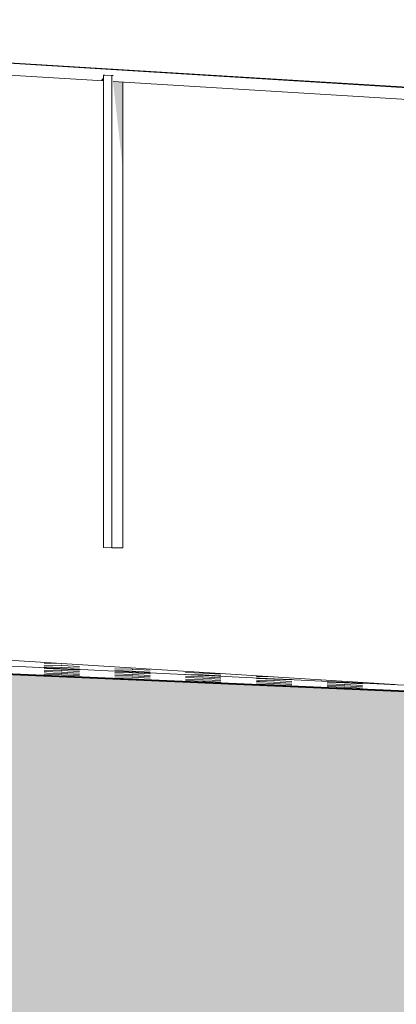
# Model space of a CAD drawing. Header units: millimetres. Extents: x -36476 to 2373, y -53000 to 10500.
# Tile 9 of 35: x -33468 to -31871, y -1205 to 2964. Entities that reach past the tile are written whole.
import ezdxf

# ---------------------------------------------------------------- set-up
doc = ezdxf.new("R2010")
doc.units = ezdxf.units.MM
doc.header["$MEASUREMENT"] = 0
for name, color, linetype in [('Nouveau_0', 7, 'Continuous'), ('Nouveau_Equip - Escaliers et ascenseurs', 7, 'Continuous'), ('Terrain - original', 7, 'Continuous')]:
    doc.layers.add(name, color=color, linetype=linetype)

# ---------------------------------------------------------------- blocks, each defined once
blk = doc.blocks.new('Élément de coupe_3')
at = {"layer": 'Terrain - original', "linetype": 'Continuous', "lineweight": 13}
h = blk.add_hatch(dxfattribs=at)
h.set_pattern_fill('__TERRE_VÉGÉTALISÉE', style=0, pattern_type=2)
h.set_pattern_definition([(45, (0, 0), (-63.63961, 63.63961), []), (45, (-21.21, 21.21), (-127.2792, 127.2792), []), (45, (-42.43, 42.43), (-127.2792, 127.2792), []), (135, (-63.64, 63.64), (21.213203, 21.213203), [90, -90])])
h.paths.add_polyline_path([(-36475.6, 322.4), (-36475.6, -53000), (2372.7, -53000), (2372.7, -1000), (1114, -1000), (1114, -2000), (-3886, -2000), (-3886, -1000), (-30189.1, -1000), (-30189.1, 49.2), (-31403, 102), (-33105.9, 176.1), (-34834.4, 251.2), (-36464.5, 322)])
at = {"layer": 'Terrain - original', "color": 251, "linetype": 'Continuous', "lineweight": 13}
for p, q in [((-36475.6, 368.2), (-31560.4, 133.5)), ((-33289.7, 237.4), (-33364.7, 239.5)), ((-33289.6, 229.6), (-33364.6, 231.6)), ((-33289.6, 221.7), (-33364.6, 223.8)), ((-33289.5, 214.2), (-33364.5, 216.6)), ((-33289.4, 207.7), (-33364.4, 210.2)), ((-33289.7, 237.4), (-33289.7, 235.5)), ((-33289.7, 237.4), (-33271.7, 236.5)), ((-33289.6, 229.6), (-33289.6, 227.6)), ((-33289.6, 229.6), (-33214.6, 225.6)), ((-33289.6, 221.7), (-33289.6, 219.8)), ((-33289.6, 221.7), (-33214.6, 217.7)), ((-33289.5, 214.2), (-33289.4, 212.6)), ((-33289.5, 214.2), (-33214.5, 210.2)), ((-32989.6, 213.6), (-33064.6, 215.6)), ((-32989.6, 213.6), (-32989.6, 211.6)), ((-32989.6, 213.6), (-32914.6, 209.5)), ((-33289.3, 201.6), (-33364.3, 204.1)), ((-33353.1, 197.7), (-33364.3, 198.1)), ((-33289.2, 189.6), (-33364.2, 192.1)), ((-33289.3, 195.6), (-33353.1, 197.7)), ((-33289.4, 207.7), (-33289.4, 206.2)), ((-33289.4, 207.7), (-33214.4, 203.7)), ((-33289.3, 201.6), (-33289.3, 200.1)), ((-33289.3, 201.6), (-33214.3, 197.5)), ((-33289.3, 195.6), (-33289.3, 194.6)), ((-33289.3, 195.6), (-33214.3, 191.5)), ((-33289.3, 194.6), (-33289.3, 194.1)), ((-33289.2, 189.6), (-33289.2, 188.1)), ((-33289.2, 189.6), (-33214.2, 185.6)), ((-32989.6, 205.7), (-33064.5, 207.8)), ((-32989.4, 198), (-33064.4, 200.4)), ((-32989.4, 191.6), (-33064.4, 194.1)), ((-32989.3, 185.5), (-33064.3, 188)), ((-32989.3, 179.5), (-33064.2, 182)), ((-32989.2, 173.6), (-33064.2, 176.1)), ((-32989.6, 205.7), (-32989.5, 203.7)), ((-32989.6, 205.7), (-32914.5, 201.7)), ((-32989.4, 198), (-32989.4, 196.4)), ((-32989.4, 198), (-32914.4, 194)), ((-32989.4, 191.6), (-32989.4, 190.1)), ((-32989.4, 191.6), (-32914.4, 187.6)), ((-32989.3, 185.5), (-32989.3, 184)), ((-32989.3, 185.5), (-32914.3, 181.5)), ((-32989.3, 179.5), (-32989.2, 178)), ((-32989.3, 179.5), (-32914.2, 175.5)), ((-32989.2, 173.6), (-32989.2, 172.1)), ((-32989.2, 173.6), (-32914.2, 169.5)), ((-32689.6, 197.5), (-32764.6, 199.6)), ((-32689.5, 189.7), (-32764.5, 191.7)), ((-32753.3, 190.5), (-32764.5, 190.8)), ((-32689.4, 181.8), (-32764.4, 184.2)), ((-32689.3, 175.5), (-32764.3, 178)), ((-32689.3, 169.5), (-32764.3, 172)), ((-32689.6, 197.5), (-32689.6, 195.6)), ((-32689.6, 197.5), (-32614.6, 193.5)), ((-32689.5, 189.7), (-32689.5, 187.7)), ((-32689.5, 189.7), (-32614.5, 185.7)), ((-32689.5, 187.4), (-32689.4, 186.8)), ((-32689.4, 181.8), (-32689.4, 180.2)), ((-32689.4, 181.8), (-32614.4, 177.8)), ((-32689.4, 180.2), (-32689.4, 180.2)), ((-32689.3, 175.5), (-32689.3, 174)), ((-32689.3, 175.5), (-32614.3, 171.5)), ((-32689.3, 169.5), (-32689.3, 168)), ((-32689.3, 169.5), (-32614.3, 165.5)), ((-32406, 181.9), (-32464.5, 183.5)), ((-32389.4, 172.2), (-32464.4, 174.6)), ((-32389.4, 165.6), (-32464.4, 168.1)), ((-32389.5, 173.6), (-32416.8, 174.4)), ((-32389.6, 180.9), (-32389.5, 179.5)), ((-32389.5, 173.6), (-32389.5, 173.1)), ((-32389.5, 173.6), (-32314.5, 169.6)), ((-32389.4, 172.2), (-32389.4, 170.6)), ((-32389.4, 172.2), (-32314.4, 168.2)), ((-32689.2, 163.5), (-32764.2, 166)), ((-32689.2, 163.5), (-32689.2, 162)), ((-32689.2, 163.5), (-32614.2, 159.5)), ((-32451.1, 161.5), (-32464.3, 161.9)), ((-32389.3, 153.4), (-32464.2, 155.9)), ((-32389.2, 147.4), (-32464.2, 150)), ((-32389.3, 159.5), (-32451.1, 161.5)), ((-32389.4, 165.6), (-32389.4, 164.1)), ((-32389.4, 165.6), (-32314.4, 161.6)), ((-32389.3, 159.5), (-32389.3, 158.5)), ((-32389.3, 159.5), (-32314.3, 155.4)), ((-32389.3, 158.5), (-32389.3, 157.9)), ((-32389.3, 153.4), (-32389.2, 151.9)), ((-32389.3, 153.4), (-32314.2, 149.4)), ((-32389.2, 147.4), (-32389.2, 146)), ((-32389.2, 147.4), (-32314.2, 143.4)), ((-32089.4, 156), (-32164.4, 158.4)), ((-32089.3, 149.6), (-32164.3, 152)), ((-32089.3, 143.4), (-32164.3, 145.9)), ((-32089.2, 137.4), (-32164.2, 139.9)), ((-32089.4, 156), (-32089.4, 154.4)), ((-32089.4, 156), (-32014.4, 152)), ((-32089.3, 149.6), (-32089.3, 148)), ((-32089.3, 149.6), (-32014.3, 145.5)), ((-32089.3, 143.4), (-32089.3, 141.9)), ((-32089.3, 143.4), (-32014.3, 139.4)), ((-32089.2, 137.4), (-32089.2, 135.9)), ((-32089.2, 137.4), (-32014.2, 133.4))]:
    blk.add_line(p, q, dxfattribs=at)
at = {"layer": 'Terrain - original', "color": 7, "linetype": 'Continuous', "lineweight": 40, "flags": 128}
blk.add_lwpolyline([(-36475.6, 322.4), (-36464.5, 322), (-34834.4, 251.2), (-33105.9, 176.1), (-31403, 102), (-30189.1, 49.2)], dxfattribs=at)
blk = doc.blocks.new('Élément de coupe_79')
at = {"layer": 'Nouveau_0', "color": 255, "linetype": 'Continuous', "lineweight": 0}
blk.add_line((-31877, 148.6), (-34401, 307.6), dxfattribs=at)
blk = doc.blocks.new('Élément de coupe_215')
at = {"layer": 'Nouveau_Equip - Escaliers et ascenseurs', "linetype": 'Continuous', "lineweight": 13}
blk.add_hatch(color=7, dxfattribs=at).paths.add_polyline_path([(-33123.8, 2705.8), (-33112.9, 2705.1), (-33112.9, 2721.5)])
at = {"layer": 'Nouveau_Equip - Escaliers et ascenseurs', "color": 7, "linetype": 'Continuous', "lineweight": 13}
for p, q in [((-36475.6, 2964.4), (-30261.4, 2581.8)), ((-36475.6, 2962.2), (-30331.5, 2583.9)), ((-34664.5, 2800.6), (-33112.9, 2705.1)), ((-33072.2, 2702.6), (-31520.6, 2607.1))]:
    blk.add_line(p, q, dxfattribs=at)
blk = doc.blocks.new('Élément de coupe_217')
at = {"layer": 'Nouveau_Equip - Escaliers et ascenseurs', "linetype": 'Continuous', "lineweight": 13}
blk.add_hatch(color=7, dxfattribs=at).paths.add_polyline_path([(-33030.8, 2700.1), (-33072.2, 2702.6), (-33030.8, 2335.8)])
at = {"layer": 'Nouveau_Equip - Escaliers et ascenseurs', "color": 7, "linetype": 'Continuous', "lineweight": 13}
for p, q in [((-33107.2, 2729.8), (-33112.9, 2729.8)), ((-33112.9, 2729.8), (-33077.9, 2727.6)), ((-33112.9, 729.8), (-33112.9, 2729.8)), ((-33077.9, 2727.6), (-33072.2, 2727.6)), ((-33077.9, 727.6), (-33077.9, 2727.6)), ((-33030.8, 727.6), (-33030.8, 2700.1)), ((-33112.9, 729.8), (-33077.9, 727.6)), ((-33077.9, 727.6), (-33030.8, 727.6))]:
    blk.add_line(p, q, dxfattribs=at)

msp = doc.modelspace()

# ---------------------------------------------------------------- block references
at = {"layer": 'Nouveau_0', "lineweight": 0}
msp.add_blockref('Élément de coupe_79', (0, 0), dxfattribs=at)
at = {"layer": 'Nouveau_Equip - Escaliers et ascenseurs', "lineweight": 0}
for name in ['Élément de coupe_215', 'Élément de coupe_217']:
    msp.add_blockref(name, (0, 0), dxfattribs=at)
at = {"layer": 'Terrain - original', "lineweight": 0}
msp.add_blockref('Élément de coupe_3', (0, 0), dxfattribs=at)

doc.saveas('drawing.dxf')
